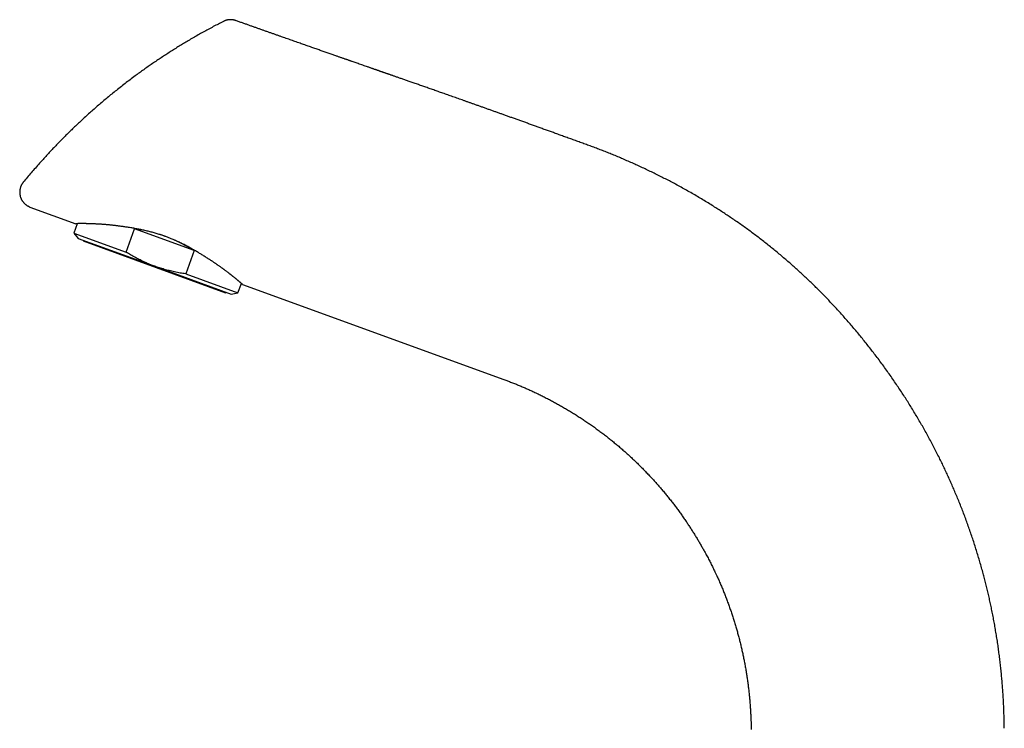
# Model space of a CAD drawing. Header units: millimetres. Extents: x 8 to 573, y 12 to 528.
# Tile 4 of 28: x 27 to 184, y 415 to 528. Entities that reach past the tile are written whole.
import ezdxf

# ---------------------------------------------------------------- set-up
doc = ezdxf.new("R2010")
doc.units = ezdxf.units.MM

msp = doc.modelspace()

# ---------------------------------------------------------------- linework, layer by layer
at = {"color": 7, "linetype": 'Continuous', "lineweight": 30}
for p, q in [((61.61, 527.62), (61.61, 527.62)), ((61.61, 527.62), (61.61, 527.62)), ((28.77, 497.89), (36.08, 495.23)), ((36.29, 495.23), (35.74, 493.73)), ((35.74, 493.73), (36.45, 492.88)), ((35.74, 493.73), (44.1, 490.68)), ((44.1, 490.68), (45.45, 494.4)), ((54.96, 490.94), (45.45, 494.4)), ((36.45, 492.88), (48.67, 488.44)), ((37.31, 492.57), (37.28, 492.48)), ((37.28, 492.48), (59.98, 484.21)), ((54.96, 490.94), (53.61, 487.22)), ((48.67, 488.44), (60.88, 483.99)), ((53.61, 487.22), (61.96, 484.18)), ((61.96, 484.18), (62.51, 485.69)), ((62.67, 485.55), (104.36, 470.38)), ((59.98, 484.21), (60.02, 484.31)), ((60.88, 483.99), (61.96, 484.18)), ((133.72, 447.35), (133.72, 447.35)), ((138.11, 439.59), (138.17, 439.47)), ((138.15, 439.5), (138.17, 439.47))]:
    msp.add_line(p, q, dxfattribs=at)
for start_param, end_param in [(1.566746, 1.941977), (1.199615, 1.461698)]:
    msp.add_ellipse((47.64, 485.61), major_axis=(13.11, -4.77), ratio=0.57735, start_param=start_param, end_param=end_param, dxfattribs=at)
for points, knots in [([(59.64, 527.5), (59.37, 527.36), (58.83, 527.08), (58.01, 526.66), (57.21, 526.22), (56.4, 525.78), (55.6, 525.33), (54.8, 524.87), (54.03, 524.42), (53.28, 523.97), (52.56, 523.53), (51.84, 523.09), (51.13, 522.63), (50.42, 522.17), (49.71, 521.71), (49, 521.24), (48.3, 520.76), (47.61, 520.28), (46.91, 519.79), (46.22, 519.29), (45.5, 518.76), (44.73, 518.19), (43.94, 517.58), (43.15, 516.96), (42.38, 516.36), (41.64, 515.76), (40.93, 515.17), (40.22, 514.57), (39.51, 513.96), (38.81, 513.35), (38.12, 512.74), (37.45, 512.13), (36.81, 511.54), (36.19, 510.95), (35.57, 510.37), (34.97, 509.77), (34.36, 509.18), (33.76, 508.57), (33.17, 507.97), (32.58, 507.35), (32, 506.74), (31.42, 506.12), (30.85, 505.49), (30.25, 504.82), (29.62, 504.11), (28.97, 503.36), (28.33, 502.6), (27.9, 502.09), (27.69, 501.83)], [0, 0, 0, 0, 0.022182, 0.044387, 0.066615, 0.088864, 0.111133, 0.133423, 0.155731, 0.176196, 0.196675, 0.217167, 0.237673, 0.25819, 0.278719, 0.299259, 0.319809, 0.340368, 0.360935, 0.38151, 0.402092, 0.426357, 0.45063, 0.474909, 0.499193, 0.521674, 0.544158, 0.566643, 0.589128, 0.611613, 0.634096, 0.656576, 0.67718, 0.697781, 0.718377, 0.738968, 0.759553, 0.780131, 0.800702, 0.821265, 0.841819, 0.862363, 0.882897, 0.90342, 0.927592, 0.951747, 0.975884, 1, 1, 1, 1]), ([(61.61, 527.62), (61.57, 527.64), (61.49, 527.66), (61.38, 527.69), (61.27, 527.72), (61.17, 527.73), (61.08, 527.75), (61, 527.76), (60.94, 527.76), (60.88, 527.76), (60.83, 527.77), (60.79, 527.77), (60.75, 527.77), (60.7, 527.77), (60.65, 527.77), (60.59, 527.76), (60.52, 527.76), (60.44, 527.75), (60.36, 527.74), (60.27, 527.72), (60.18, 527.7), (60.08, 527.67), (59.97, 527.64), (59.86, 527.6), (59.75, 527.56), (59.68, 527.52), (59.64, 527.5)], [0, 0, 0, 0, 0.061443, 0.119169, 0.173019, 0.222866, 0.26861, 0.310173, 0.339861, 0.366913, 0.391315, 0.413057, 0.432416, 0.453271, 0.480275, 0.510788, 0.544796, 0.582275, 0.623192, 0.667503, 0.715146, 0.766046, 0.820107, 0.877215, 0.937232, 1, 1, 1, 1]), ([(117.95, 507.7), (117.69, 507.8), (117.17, 507.99), (116.39, 508.27), (115.62, 508.55), (114.86, 508.82), (114.11, 509.09), (113.37, 509.36), (112.66, 509.62), (111.98, 509.87), (111.33, 510.1), (110.68, 510.33), (110.04, 510.56), (109.41, 510.79), (108.79, 511.01), (108.17, 511.24), (107.56, 511.45), (106.96, 511.67), (106.37, 511.88), (105.79, 512.09), (105.22, 512.29), (104.67, 512.49), (104.14, 512.68), (103.62, 512.86), (103.1, 513.05), (102.58, 513.23), (102.06, 513.42), (101.54, 513.61), (101.02, 513.79), (100.51, 513.97), (100.01, 514.15), (99.52, 514.32), (99.06, 514.49), (98.6, 514.65), (98.16, 514.8), (97.72, 514.96), (97.29, 515.11), (96.87, 515.26), (96.45, 515.41), (96.04, 515.55), (95.64, 515.69), (95.24, 515.83), (94.86, 515.97), (94.48, 516.1), (94.11, 516.23), (93.74, 516.36), (93.37, 516.49), (93.01, 516.62), (92.65, 516.74), (92.3, 516.87), (91.95, 516.99), (91.61, 517.11), (91.27, 517.23), (90.93, 517.35), (90.59, 517.47), (90.25, 517.58), (89.92, 517.7), (89.6, 517.81), (89.29, 517.92), (88.99, 518.02), (88.7, 518.12), (88.42, 518.22), (88.15, 518.32), (87.88, 518.41), (87.63, 518.5), (87.39, 518.58), (87.16, 518.66), (86.95, 518.74), (86.74, 518.81), (86.55, 518.87), (86.36, 518.94), (86.18, 519), (86.01, 519.06), (85.84, 519.12), (85.68, 519.18), (85.51, 519.24), (85.36, 519.29), (85.21, 519.34), (85.07, 519.39), (84.95, 519.43), (84.83, 519.47), (84.72, 519.51), (84.62, 519.55), (84.53, 519.58), (84.44, 519.61), (84.36, 519.64), (84.27, 519.67), (84.17, 519.7), (84.04, 519.75), (83.89, 519.8), (83.74, 519.85), (83.57, 519.91), (83.4, 519.97), (83.21, 520.04), (83.02, 520.1), (82.83, 520.17), (82.57, 520.26), (82.26, 520.37), (81.89, 520.5), (81.5, 520.63), (81.14, 520.76), (80.81, 520.87), (80.5, 520.98), (80.25, 521.07), (80.04, 521.14), (79.89, 521.19), (79.74, 521.25), (79.57, 521.31), (79.4, 521.37), (79.22, 521.43), (79.03, 521.49), (78.84, 521.56), (78.64, 521.63), (78.44, 521.7), (78.22, 521.78), (78.01, 521.85), (77.78, 521.93), (77.54, 522.02), (77.27, 522.11), (76.98, 522.21), (76.68, 522.32), (76.37, 522.43), (76.05, 522.54), (75.73, 522.65), (75.4, 522.77), (75.07, 522.88), (74.75, 523), (74.41, 523.11), (74.07, 523.23), (73.72, 523.35), (73.36, 523.48), (73, 523.61), (72.62, 523.74), (72.24, 523.87), (71.85, 524.01), (71.46, 524.15), (71.06, 524.29), (70.66, 524.43), (70.27, 524.57), (69.86, 524.71), (69.45, 524.86), (69.03, 525.01), (68.58, 525.16), (68.12, 525.32), (67.66, 525.49), (67.18, 525.65), (66.7, 525.82), (66.22, 525.99), (65.74, 526.16), (65.27, 526.33), (64.78, 526.5), (64.29, 526.67), (63.79, 526.85), (63.29, 527.03), (62.78, 527.21), (62.26, 527.39), (61.87, 527.53), (61.65, 527.61), (61.61, 527.62)], [0, 0, 0, 0, 0.013991, 0.027818, 0.041481, 0.054978, 0.068312, 0.08148, 0.094484, 0.10626, 0.117897, 0.129396, 0.140756, 0.151978, 0.163062, 0.174007, 0.184814, 0.195483, 0.206013, 0.216404, 0.226657, 0.236198, 0.245615, 0.25491, 0.264081, 0.273129, 0.282591, 0.291914, 0.301099, 0.310146, 0.319054, 0.327824, 0.335965, 0.343984, 0.351879, 0.359651, 0.367301, 0.374827, 0.38223, 0.389509, 0.396666, 0.4037, 0.410488, 0.417157, 0.423708, 0.43014, 0.436777, 0.443283, 0.449657, 0.4559, 0.462012, 0.467992, 0.473841, 0.480123, 0.486246, 0.49221, 0.498015, 0.503661, 0.509148, 0.514476, 0.519645, 0.524655, 0.529507, 0.534117, 0.538573, 0.542876, 0.547026, 0.550731, 0.554304, 0.557746, 0.561057, 0.564236, 0.567284, 0.570201, 0.573257, 0.576155, 0.578894, 0.581474, 0.583895, 0.586157, 0.58826, 0.590204, 0.591989, 0.593615, 0.595063, 0.596518, 0.598048, 0.599653, 0.602118, 0.604742, 0.607525, 0.610468, 0.61357, 0.616772, 0.620128, 0.623621, 0.627177, 0.633656, 0.640303, 0.647117, 0.654098, 0.659419, 0.664834, 0.670342, 0.672971, 0.675642, 0.678433, 0.68135, 0.684392, 0.68756, 0.690854, 0.694273, 0.697818, 0.701488, 0.705216, 0.709064, 0.713034, 0.717125, 0.7221, 0.727243, 0.732554, 0.738033, 0.743681, 0.749497, 0.755481, 0.761114, 0.766889, 0.772805, 0.778862, 0.785061, 0.791401, 0.797882, 0.804504, 0.811268, 0.818173, 0.82522, 0.832408, 0.839314, 0.846346, 0.853504, 0.860787, 0.868196, 0.876191, 0.884328, 0.892605, 0.901024, 0.909584, 0.918285, 0.926619, 0.935078, 0.943662, 0.952372, 0.961208, 0.970168, 0.979255, 0.988467, 0.997804, 1, 1, 1, 1]), ([(155.1, 484.16), (154.9, 484.36), (154.49, 484.77), (153.88, 485.38), (153.26, 485.98), (152.63, 486.57), (151.99, 487.17), (151.36, 487.75), (150.71, 488.33), (150.05, 488.92), (149.37, 489.5), (148.68, 490.09), (147.98, 490.68), (147.27, 491.25), (146.56, 491.83), (145.84, 492.39), (145.12, 492.95), (144.39, 493.5), (143.66, 494.04), (142.92, 494.58), (142.17, 495.11), (141.44, 495.62), (140.71, 496.12), (140, 496.6), (139.28, 497.08), (138.55, 497.54), (137.79, 498.03), (136.98, 498.53), (136.13, 499.05), (135.27, 499.56), (134.41, 500.06), (133.54, 500.56), (132.67, 501.04), (131.82, 501.5), (130.99, 501.94), (130.18, 502.36), (129.37, 502.77), (128.55, 503.18), (127.73, 503.58), (126.91, 503.97), (126.09, 504.35), (125.26, 504.73), (124.43, 505.1), (123.6, 505.46), (122.76, 505.82), (121.94, 506.16), (121.13, 506.49), (120.34, 506.8), (119.54, 507.11), (118.75, 507.41), (118.21, 507.61), (117.95, 507.7)], [0, 0, 0, 0, 0.019481, 0.038978, 0.05849, 0.078017, 0.097557, 0.117112, 0.136679, 0.156258, 0.176783, 0.197319, 0.217867, 0.238426, 0.258996, 0.279575, 0.300163, 0.320759, 0.341362, 0.361971, 0.382583, 0.403198, 0.422636, 0.442076, 0.461516, 0.480956, 0.500395, 0.522883, 0.545368, 0.567848, 0.590323, 0.61279, 0.63525, 0.6577, 0.678271, 0.698835, 0.719392, 0.73994, 0.760479, 0.781007, 0.801523, 0.822027, 0.842516, 0.862991, 0.88345, 0.903892, 0.923149, 0.942389, 0.961612, 0.980816, 1, 1, 1, 1]), ([(27.69, 501.83), (27.67, 501.8), (27.62, 501.73), (27.55, 501.63), (27.48, 501.53), (27.41, 501.41), (27.36, 501.29), (27.3, 501.17), (27.26, 501.05), (27.22, 500.92), (27.19, 500.79), (27.16, 500.66), (27.14, 500.53), (27.13, 500.39), (27.12, 500.25), (27.13, 500.11), (27.14, 499.97), (27.16, 499.83), (27.19, 499.69), (27.22, 499.55), (27.26, 499.42), (27.31, 499.29), (27.37, 499.16), (27.44, 499.03), (27.51, 498.91), (27.58, 498.8), (27.67, 498.69), (27.75, 498.59), (27.84, 498.49), (27.94, 498.4), (28.04, 498.31), (28.15, 498.22), (28.27, 498.14), (28.4, 498.06), (28.52, 498), (28.64, 497.94), (28.73, 497.91), (28.77, 497.89)], [0, 0, 0, 0, 0.025331, 0.051272, 0.077813, 0.104941, 0.132636, 0.160877, 0.187982, 0.215524, 0.243475, 0.271803, 0.300475, 0.329452, 0.358696, 0.388162, 0.417807, 0.447584, 0.476913, 0.506278, 0.535633, 0.564932, 0.59466, 0.624235, 0.653613, 0.68275, 0.711603, 0.739629, 0.76731, 0.794615, 0.821515, 0.852974, 0.883785, 0.913916, 0.943342, 0.972041, 1, 1, 1, 1]), ([(42.9, 494.85), (42.82, 494.87), (42.65, 494.89), (42.4, 494.92), (42.15, 494.95), (41.91, 494.98), (41.67, 495), (41.43, 495.03), (41.2, 495.05), (40.96, 495.07), (40.73, 495.09), (40.51, 495.11), (40.29, 495.12), (40.07, 495.14), (39.85, 495.15), (39.64, 495.16), (39.44, 495.17), (39.24, 495.18), (39.05, 495.19), (38.87, 495.2), (38.69, 495.21), (38.51, 495.21), (38.34, 495.22), (38.18, 495.22), (38.02, 495.23), (37.87, 495.23), (37.72, 495.23), (37.57, 495.24), (37.44, 495.24), (37.3, 495.24), (37.18, 495.24), (37.06, 495.24), (36.94, 495.24), (36.84, 495.24), (36.75, 495.24), (36.66, 495.24), (36.58, 495.24), (36.51, 495.24), (36.44, 495.24), (36.38, 495.23), (36.32, 495.23), (36.27, 495.23), (36.23, 495.23), (36.19, 495.23), (36.16, 495.23), (36.13, 495.23), (36.11, 495.23), (36.09, 495.23), (36.08, 495.23), (36.08, 495.23), (36.08, 495.23)], [0, 0, 0, 0, 0.0210348, 0.0420787, 0.0631913, 0.0843038, 0.1054528, 0.1266018, 0.1480145, 0.1694271, 0.1908773, 0.2123275, 0.2340462, 0.2557649, 0.2775228, 0.2992807, 0.3211129, 0.3429552, 0.364014, 0.3850751, 0.4061339, 0.4272763, 0.4484211, 0.4695635, 0.4909929, 0.5124223, 0.5338919, 0.5553616, 0.5771194, 0.5988773, 0.6206787, 0.6424801, 0.6643642, 0.6862597, 0.7055896, 0.7249237, 0.7442576, 0.7635874, 0.7830505, 0.8025179, 0.8219853, 0.8414483, 0.8611922, 0.8809405, 0.9006888, 0.9204326, 0.9403221, 0.9602163, 0.9801104, 1, 1, 1, 1]), ([(57.07, 489.73), (56.99, 489.78), (56.83, 489.88), (56.58, 490.04), (56.34, 490.19), (56.09, 490.34), (55.83, 490.5), (55.58, 490.65), (55.32, 490.8), (55.14, 490.91), (54.96, 491.01), (54.78, 491.11), (54.51, 491.27), (54.24, 491.42), (53.95, 491.57), (53.66, 491.73), (53.35, 491.89), (53.04, 492.04), (52.73, 492.19), (52.44, 492.33), (52.16, 492.46), (51.88, 492.59), (51.59, 492.71), (51.32, 492.82), (51.06, 492.93), (50.82, 493.02), (50.58, 493.12), (50.33, 493.2), (50.09, 493.29), (49.82, 493.38), (49.53, 493.48), (49.22, 493.58), (48.9, 493.68), (48.58, 493.77), (48.26, 493.86), (47.94, 493.94), (47.61, 494.02), (47.28, 494.1), (46.95, 494.18), (46.62, 494.25), (46.3, 494.31), (45.98, 494.37), (45.65, 494.43), (45.33, 494.49), (45, 494.55), (44.67, 494.6), (44.36, 494.65), (44.05, 494.69), (43.76, 494.73), (43.47, 494.78), (43.18, 494.82), (43, 494.84), (42.9, 494.85)], [0, 0, 0, 0, 0.020504, 0.041014, 0.061524, 0.082028, 0.102533, 0.123044, 0.143554, 0.164059, 0.164735, 0.185073, 0.205416, 0.22576, 0.246097, 0.268438, 0.290788, 0.313137, 0.335477, 0.354935, 0.374402, 0.393872, 0.413338, 0.432795, 0.449174, 0.465554, 0.481932, 0.497997, 0.514064, 0.530129, 0.550884, 0.57165, 0.59242, 0.613186, 0.633941, 0.655463, 0.676992, 0.698521, 0.720043, 0.741718, 0.763393, 0.784762, 0.806131, 0.82859, 0.851056, 0.873523, 0.895982, 0.91678, 0.937586, 0.958395, 0.979202, 1, 1, 1, 1]), ([(48.67, 488.44), (48.53, 488.49), (48.27, 488.58), (47.88, 488.74), (47.49, 488.9), (47.1, 489.07), (46.72, 489.25), (46.33, 489.44), (45.95, 489.63), (45.58, 489.83), (45.2, 490.03), (44.83, 490.24), (44.46, 490.46), (44.22, 490.61), (44.1, 490.68)], [0, 0, 0, 0, 0.0827393, 0.1654858, 0.2482252, 0.3312178, 0.4142173, 0.4972104, 0.5809058, 0.6646076, 0.7483038, 0.8322004, 0.9161025, 1, 1, 1, 1]), ([(62.67, 485.55), (62.67, 485.55), (62.67, 485.55), (62.67, 485.56), (62.66, 485.56), (62.65, 485.57), (62.64, 485.59), (62.61, 485.6), (62.59, 485.63), (62.55, 485.65), (62.52, 485.68), (62.48, 485.72), (62.44, 485.75), (62.4, 485.78), (62.36, 485.81), (62.31, 485.86), (62.25, 485.91), (62.18, 485.97), (62.1, 486.04), (62.02, 486.11), (61.93, 486.18), (61.85, 486.25), (61.78, 486.31), (61.72, 486.36), (61.65, 486.42), (61.58, 486.48), (61.49, 486.55), (61.38, 486.64), (61.26, 486.73), (61.16, 486.82), (61.06, 486.89), (60.98, 486.96), (60.89, 487.03), (60.8, 487.1), (60.71, 487.16), (60.63, 487.23), (60.54, 487.3), (60.43, 487.39), (60.3, 487.48), (60.16, 487.59), (60.01, 487.71), (59.87, 487.81), (59.75, 487.9), (59.64, 487.98), (59.53, 488.06), (59.4, 488.15), (59.25, 488.26), (59.08, 488.39), (58.9, 488.52), (58.73, 488.63), (58.58, 488.73), (58.46, 488.82), (58.32, 488.91), (58.19, 489), (58.06, 489.09), (57.92, 489.18), (57.78, 489.28), (57.64, 489.37), (57.5, 489.46), (57.36, 489.55), (57.22, 489.64), (57.12, 489.7), (57.07, 489.73)], [0, 0, 0, 0, 0.015, 0.03, 0.045016, 0.060033, 0.080218, 0.100406, 0.120592, 0.140866, 0.161144, 0.181419, 0.196753, 0.212088, 0.22744, 0.242792, 0.264733, 0.286677, 0.308617, 0.330668, 0.352721, 0.374771, 0.387942, 0.401113, 0.414294, 0.427476, 0.447827, 0.468178, 0.488565, 0.508952, 0.522823, 0.536694, 0.550576, 0.564458, 0.57772, 0.590982, 0.604254, 0.617526, 0.637503, 0.65748, 0.67749, 0.6975, 0.71078, 0.724061, 0.737351, 0.750641, 0.771112, 0.791582, 0.812085, 0.832589, 0.846516, 0.860443, 0.874381, 0.888319, 0.902252, 0.916185, 0.930129, 0.944072, 0.958049, 0.972025, 0.986013, 1, 1, 1, 1]), ([(53.61, 487.22), (53.46, 487.25), (53.16, 487.29), (52.72, 487.36), (52.28, 487.44), (51.84, 487.53), (51.4, 487.63), (50.98, 487.73), (50.58, 487.84), (50.19, 487.94), (49.81, 488.06), (49.43, 488.18), (49.04, 488.3), (48.79, 488.39), (48.67, 488.44)], [0, 0, 0, 0, 0.087843, 0.175691, 0.263533, 0.351598, 0.43967, 0.527734, 0.606336, 0.684944, 0.763546, 0.842362, 0.921184, 1, 1, 1, 1]), ([(184.24, 414.73), (184.23, 415.02), (184.23, 415.58), (184.21, 416.43), (184.18, 417.27), (184.15, 418.12), (184.11, 418.97), (184.06, 419.82), (184.01, 420.7), (183.94, 421.61), (183.86, 422.55), (183.77, 423.49), (183.68, 424.43), (183.57, 425.37), (183.45, 426.3), (183.33, 427.24), (183.2, 428.18), (183.05, 429.12), (182.9, 430.05), (182.74, 430.98), (182.58, 431.9), (182.4, 432.82), (182.22, 433.72), (182.04, 434.59), (181.85, 435.44), (181.65, 436.29), (181.45, 437.13), (181.24, 437.98), (181.02, 438.82), (180.79, 439.69), (180.54, 440.59), (180.28, 441.51), (180, 442.43), (179.72, 443.35), (179.43, 444.27), (179.12, 445.18), (178.81, 446.09), (178.5, 447), (178.17, 447.9), (177.83, 448.8), (177.49, 449.69), (177.15, 450.57), (176.79, 451.44), (176.43, 452.29), (176.08, 453.12), (175.73, 453.92), (175.37, 454.72), (175.01, 455.51), (174.64, 456.31), (174.26, 457.09), (173.86, 457.9), (173.44, 458.74), (173, 459.59), (172.55, 460.44), (172.1, 461.28), (171.63, 462.12), (171.16, 462.96), (170.68, 463.79), (170.19, 464.61), (169.7, 465.43), (169.2, 466.24), (168.7, 467.04), (168.19, 467.83), (167.68, 468.61), (167.15, 469.41), (166.59, 470.22), (166.02, 471.05), (165.43, 471.87), (164.84, 472.69), (164.25, 473.5), (163.65, 474.29), (163.06, 475.05), (162.48, 475.79), (161.89, 476.53), (161.3, 477.26), (160.7, 477.99), (160.09, 478.7), (159.48, 479.42), (158.87, 480.12), (158.24, 480.82), (157.62, 481.5), (157, 482.18), (156.37, 482.85), (155.74, 483.51), (155.31, 483.94), (155.1, 484.16)], [0, 0, 0, 0, 0.010957, 0.02193, 0.03292, 0.043926, 0.054948, 0.065985, 0.077037, 0.089212, 0.101404, 0.113613, 0.125839, 0.138081, 0.150338, 0.162611, 0.174898, 0.1872, 0.199515, 0.211624, 0.223745, 0.235878, 0.248022, 0.259273, 0.270533, 0.281802, 0.293079, 0.304364, 0.315657, 0.326957, 0.339395, 0.351839, 0.364288, 0.376742, 0.389201, 0.401663, 0.414129, 0.426597, 0.439067, 0.451539, 0.463788, 0.476039, 0.488289, 0.500538, 0.511876, 0.523212, 0.534546, 0.545878, 0.557207, 0.568533, 0.579855, 0.592305, 0.60475, 0.617189, 0.629622, 0.642047, 0.654465, 0.666876, 0.679278, 0.691673, 0.70406, 0.716217, 0.728365, 0.740504, 0.752632, 0.765718, 0.77879, 0.791849, 0.804892, 0.817921, 0.830933, 0.843186, 0.855424, 0.867646, 0.879851, 0.892038, 0.904208, 0.916359, 0.928492, 0.940604, 0.952697, 0.964554, 0.97639, 0.988206, 1, 1, 1, 1]), ([(104.36, 470.38), (104.57, 470.3), (104.99, 470.15), (105.61, 469.91), (106.23, 469.67), (106.84, 469.42), (107.46, 469.16), (108.07, 468.89), (108.7, 468.61), (109.34, 468.31), (110.01, 467.99), (110.67, 467.67), (111.32, 467.34), (111.98, 466.99), (112.63, 466.64), (113.27, 466.29), (113.91, 465.92), (114.55, 465.55), (115.18, 465.17), (115.8, 464.78), (116.41, 464.39), (117.02, 464), (117.62, 463.59), (118.22, 463.17), (118.83, 462.75), (119.42, 462.31), (120.02, 461.87), (120.6, 461.43), (121.17, 460.98), (121.73, 460.52), (122.29, 460.06), (122.84, 459.6), (123.39, 459.12), (123.93, 458.65), (124.46, 458.16), (124.89, 457.76), (125.22, 457.45), (125.45, 457.23), (125.69, 457), (125.92, 456.78), (126.14, 456.55), (126.37, 456.32), (126.52, 456.17), (126.6, 456.09)], [0, 0, 0, 0, 0.024897, 0.049824, 0.074778, 0.099759, 0.124764, 0.149793, 0.174843, 0.202421, 0.230022, 0.257643, 0.285282, 0.312938, 0.340608, 0.368289, 0.395981, 0.423681, 0.451386, 0.4786, 0.505816, 0.533031, 0.560244, 0.587947, 0.615644, 0.643331, 0.671008, 0.698672, 0.725828, 0.752967, 0.780087, 0.807188, 0.834266, 0.861319, 0.888347, 0.915347, 0.92746, 0.939566, 0.951666, 0.96376, 0.975847, 0.987927, 1, 1, 1, 1]), ([(126.6, 456.09), (126.77, 455.92), (127.12, 455.56), (127.62, 455.03), (128.13, 454.48), (128.63, 453.93), (129.12, 453.37), (129.6, 452.82), (130.06, 452.26), (130.51, 451.72), (130.95, 451.16), (131.38, 450.61), (131.81, 450.04), (132.24, 449.47), (132.65, 448.89), (133.07, 448.31), (133.45, 447.76), (133.69, 447.39), (133.8, 447.23)], [0, 0, 0, 0, 0.064578, 0.129306, 0.194179, 0.259194, 0.324345, 0.389628, 0.451297, 0.513076, 0.574959, 0.636944, 0.699026, 0.7612, 0.823464, 0.885811, 0.94824, 1, 1, 1, 1]), ([(133.72, 447.35), (133.72, 447.35), (133.84, 447.17), (134.08, 446.81), (134.43, 446.26), (134.78, 445.71), (135.12, 445.15), (135.46, 444.6), (135.78, 444.04), (136.1, 443.48), (136.43, 442.89), (136.78, 442.25), (137.14, 441.57), (137.48, 440.88), (137.82, 440.19), (138.05, 439.72), (138.17, 439.47), (138.17, 439.46)], [0, 0, 0, 0, 0.000692, 0.072538, 0.144456, 0.216442, 0.288494, 0.359317, 0.430195, 0.501123, 0.572097, 0.656644, 0.741244, 0.825889, 0.910574, 0.995289, 1, 1, 1, 1]), ([(138.17, 439.46), (138.23, 439.33), (138.4, 438.97), (138.66, 438.4), (138.95, 437.74), (139.23, 437.07), (139.51, 436.4), (139.77, 435.73), (140.03, 435.05), (140.28, 434.37), (140.52, 433.69), (140.75, 433.01), (140.98, 432.33), (141.19, 431.64), (141.4, 430.95), (141.6, 430.27), (141.78, 429.59), (141.96, 428.91), (142.14, 428.22), (142.3, 427.52), (142.46, 426.82), (142.61, 426.12), (142.75, 425.42), (142.88, 424.72), (143, 424.01), (143.12, 423.31), (143.22, 422.6), (143.32, 421.9), (143.41, 421.19), (143.49, 420.49), (143.56, 419.78), (143.63, 419.08), (143.68, 418.37), (143.73, 417.65), (143.77, 416.93), (143.8, 416.29), (143.82, 415.74), (143.83, 415.28), (143.84, 414.93), (143.84, 414.72), (143.84, 414.64), (143.84, 414.62), (143.84, 414.59), (143.84, 414.57), (143.84, 414.55), (143.84, 414.53), (143.84, 414.52)], [0, 0, 0, 0, 0.017308, 0.04537, 0.073436, 0.101504, 0.129573, 0.157639, 0.185702, 0.213759, 0.241747, 0.269725, 0.297692, 0.325644, 0.35358, 0.381001, 0.408402, 0.435782, 0.463139, 0.491028, 0.518891, 0.546723, 0.574524, 0.602291, 0.630023, 0.657717, 0.685372, 0.712987, 0.740558, 0.768084, 0.795564, 0.822995, 0.850377, 0.878434, 0.906435, 0.934377, 0.952786, 0.971169, 0.987323, 0.994424, 0.995353, 0.996283, 0.997212, 0.998141, 0.999071, 1, 1, 1, 1])]:
    msp.add_open_spline(points, degree=3, knots=knots, dxfattribs=at)

doc.saveas('drawing.dxf')
